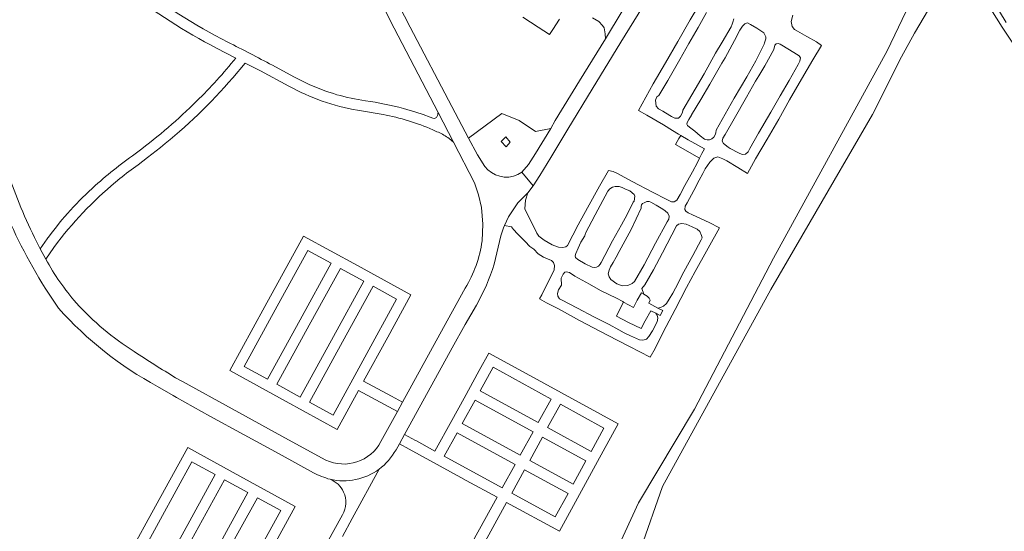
# Model space of a CAD drawing. Extents: x 152825 to 164088, y 457113 to 463005.
# Tile 7 of 256: x 154191 to 154423, y 459560 to 459681. Entities that reach past the tile are written whole.
import ezdxf

# ---------------------------------------------------------------- set-up
doc = ezdxf.new("R2010")
doc.units = 0
doc.header["$LTSCALE"] = 0.5
for name, color, linetype, lineweight in [('B-PV-VH-GESLOTENVERHARDING_ASFALT-GV', 251, 'CONTINUOUS', 18), ('B-PV-VH-HALFVERHARDING-GV', 251, 'CONTINUOUS', 18), ('B-PV-VH-HALFVERHARDING_GRIND-GV', 251, 'CONTINUOUS', 18), ('B-PV-VH-HALFVERHARDING_SCHELP-GV', 251, 'CONTINUOUS', 18), ('B-PV-VH-ONVERHARD_ZAND-GV', 251, 'CONTINUOUS', 18)]:
    doc.layers.add(name, color=color, linetype=linetype, lineweight=lineweight)

msp = doc.modelspace()

# ---------------------------------------------------------------- linework, layer by layer
at = {"layer": 'B-PV-VH-GESLOTENVERHARDING_ASFALT-GV', "flags": 128}
for points in [[(154302.508, 459623.367), (154304.05, 459630.057), (154304.638, 459631.964), (154304.901, 459632.509), (154305.877, 459634.533), (154308.036, 459637.806), (154310.414, 459640.152), (154311.652, 459641.802), (154308.993, 459645.032), (154308.051, 459644.485), (154307.028, 459644.107), (154305.956, 459643.912), (154304.866, 459643.904), (154303.806, 459644.079), (154302.791, 459644.432), (154301.851, 459644.952), (154301.012, 459645.624), (154300.3, 459646.429), (154298.529, 459649.126), (154296.427, 459653.046), (154292.478, 459660.581), (154282.684, 459679.266), (154275.912, 459692.449)], [(154274.248, 459688.298), (154278.907, 459679.002), (154289.28, 459659.113), (154292.863, 459652.166), (154297.806, 459642.581), (154298.796, 459639.699), (154299.46, 459636.724), (154299.822, 459632.788), (154299.614, 459628.84)], [(154332.64, 459683.009), (154328.709, 459676.513), (154322.617, 459666.618), (154316.895, 459657.247), (154315.81, 459655.344), (154312.211, 459649.432), (154310.6, 459646.896), (154308.993, 459645.032), (154311.652, 459641.802), (154313.263, 459644.239), (154315.834, 459648.479), (154319.845, 459655.205), (154325.611, 459664.653), (154332.366, 459675.761), (154338.444, 459685.636)], [(154196.732, 459624.539), (154195.408, 459626.968), (154194.048, 459629.641)], [(154295.642, 459617.705), (154289.667, 459606.811), (154280.883, 459590.825), (154279.695, 459588.637), (154275.781, 459581.491)], [(154279.329, 459579.553), (154280.126, 459580.981), (154281.318, 459583.174), (154287.751, 459594.867), (154292.572, 459603.661), (154295.643, 459609.136), (154298.271, 459613.676)], [(154262.744, 459577.142), (154253.967, 459581.945), (154240.713, 459589.217), (154228.968, 459595.667), (154227.351, 459596.583)], [(154223.071, 459594.533), (154226.8, 459592.363), (154227.556, 459591.923), (154235.45, 459587.533), (154243.514, 459583.115), (154251.759, 459578.613), (154259.902, 459574.172)]]:
    msp.add_lwpolyline(points, dxfattribs=at)
at = {"layer": 'B-PV-VH-GESLOTENVERHARDING_ASFALT-GV'}
for points in [[(154181.026, 459654.376, 0.0911858), (154199.748, 459612.945)], [(154194.048, 459629.641, -0.0337379), (154187.452, 459646.008)], [(154299.614, 459628.84, -0.1039943), (154295.642, 459617.705)], [(154203.909, 459614.199, -0.0540618), (154196.732, 459624.539)], [(154298.271, 459613.676, 0.0541537), (154302.508, 459623.367)], [(154217.557, 459602.763, -0.0657807), (154203.909, 459614.199)], [(154199.748, 459612.945, 0.086806), (154223.071, 459594.533)], [(154227.351, 459596.583, -0.0116428), (154217.557, 459602.763)], [(154275.781, 459581.491, -0.397561), (154262.744, 459577.142)], [(154275.346, 459574.985, 0.0943733), (154279.329, 459579.553)], [(154263.766, 459572.612, 0.2173611), (154275.346, 459574.985)], [(154259.902, 459574.172, 0.0574869), (154263.766, 459572.612)]]:
    msp.add_lwpolyline(points, format="xyb", dxfattribs=at)
at = {"layer": 'B-PV-VH-HALFVERHARDING-GV', "flags": 128}
for points in [[(154315.81, 459655.344), (154312.205, 459654.659), (154308.4, 459657.225), (154304.271, 459658.86), (154296.427, 459653.046), (154298.529, 459649.126), (154300.3, 459646.429), (154301.012, 459645.624), (154301.851, 459644.952), (154302.791, 459644.432), (154303.806, 459644.079), (154304.866, 459643.904), (154305.956, 459643.912), (154307.028, 459644.107), (154308.051, 459644.485), (154308.993, 459645.032), (154310.6, 459646.896), (154312.211, 459649.432)], [(154305.244, 459653.382), (154306.214, 459652.095), (154305.278, 459651.028), (154304.097, 459652.261)]]:
    msp.add_lwpolyline(points, close=True, dxfattribs=at)
at = {"layer": 'B-PV-VH-HALFVERHARDING_GRIND-GV'}
for points in [[(154239.644, 459675.734, -0.0449303), (154217.258, 459689.896)], [(154215.728, 459687.925, 0.0449226), (154236.96, 459674.339)], [(154250.175, 459670.265, 0.0088584), (154239.644, 459675.734)], [(154241.544, 459671.985, -0.0289054), (154232.311, 459661.807)], [(154223.761, 459650.864, 0.0456033), (154240.831, 459667.3)], [(154262.96, 459664.109, -0.0411882), (154255.258, 459667.544)], [(154254.083, 459665.353, 0.084433), (154270.272, 459659.676)], [(154269.551, 459662.318, -0.032283), (154262.96, 459664.109)], [(154232.311, 459661.807, -0.0325042), (154218.471, 459649.865)], [(154281.106, 459660.094, 0.0333505), (154272.141, 459661.865)], [(154276.262, 459658.653, -0.0578482), (154287.999, 459655.052)], [(154288.997, 459658.236, -0.4295965), (154288.006, 459657.79)], [(154289.28, 459659.113, -0.0466735), (154288.997, 459658.236)], [(154287.999, 459655.052, -0.0074662), (154289.311, 459654.456)], [(154289.311, 459654.456, -0.0707166), (154291.858, 459652.974)], [(154218.471, 459649.865, 0.0293438), (154208.404, 459641.899)], [(154214.195, 459643.529, -0.021478), (154218.492, 459646.817)], [(154208.404, 459641.899, 0.0492835), (154197.357, 459629.754)], [(154199.523, 459628.492, -0.0600832), (154214.195, 459643.529)], [(154337.157, 459636.601, -0.4097984), (154337.816, 459637.843)], [(154275.346, 459574.985, -0.2173611), (154263.766, 459572.612)], [(154266.978, 459569.609, -0.2450874), (154266.704, 459564.264)]]:
    msp.add_lwpolyline(points, format="xyb", dxfattribs=at)
at = {"layer": 'B-PV-VH-HALFVERHARDING_GRIND-GV', "flags": 128}
for points in [[(154350.709, 459684.409), (154348.698, 459680.955), (154345.771, 459675.881), (154342.89, 459670.857), (154339.974, 459665.887), (154336.479, 459659.64), (154338.511, 459658.526), (154342.412, 459656.222), (154344.543, 459654.918), (154345.929, 459654.048), (154346.487, 459653.739), (154348.253, 459652.721), (154352.083, 459650.523), (154351.477, 459649.439), (154350.902, 459648.34), (154350.422, 459647.314), (154349.22, 459645.129), (154347.43, 459641.902), (154346.315, 459639.773), (154345.517, 459638.464), (154344.941, 459638.072), (154344.297, 459638.021), (154343.788, 459638.268), (154343.163, 459638.597), (154339.802, 459640.334), (154335.014, 459642.845), (154331.416, 459644.785), (154330.53, 459645.195), (154329.41, 459645.478), (154327.344, 459641.746), (154324.467, 459636.62), (154322.27, 459632.605), (154319.733, 459627.777), (154319.379, 459627.444), (154318.699, 459627.252), (154317.62, 459627.38), (154316.149, 459627.913), (154314.289, 459629.047), (154312.985, 459629.951), (154312.558, 459630.63), (154309.676, 459636.389), (154309.904, 459638.487), (154310.414, 459640.152), (154308.036, 459637.806), (154305.877, 459634.533), (154304.901, 459632.509), (154306.569, 459632.151), (154307.01, 459631.513), (154307.968, 459630.547), (154309.778, 459628.665), (154310.87, 459627.522), (154311.805, 459626.901), (154312.82, 459625.803), (154314.116, 459624.973), (154315.032, 459624.649), (154315.984, 459624.228), (154316.496, 459623.719), (154316.726, 459623.056), (154316.616, 459622.008), (154316.187, 459621.034), (154314.87, 459618.531), (154313.709, 459616.106), (154313.169, 459615.164), (154314.8, 459614.213), (154317.609, 459612.805), (154322.605, 459610.058), (154329.177, 459606.59), (154334.366, 459603.903), (154339.227, 459601.437), (154340.41, 459603.474), (154342.352, 459607.315), (154345.133, 459612.655), (154347.83, 459617.876), (154349.912, 459621.604), (154355.585, 459631.948), (154353.176, 459633.182), (154349.247, 459635.022), (154348.245, 459635.469), (154347.698, 459635.897), (154347.416, 459636.259), (154347.489, 459637.024), (154347.999, 459637.81), (154349.558, 459640.713), (154350.817, 459643.173), (154351.685, 459644.752), (154352.235, 459645.835), (154353.306, 459647.442), (154354.297, 459648.339), (154355.222, 459648.665), (154356.364, 459648.232), (154357.381, 459647.708), (154359.957, 459646.169), (154362.209, 459644.767), (154364.143, 459648.196), (154366.875, 459652.86), (154369.572, 459657.557), (154372.097, 459662.15), (154374.941, 459666.962), (154377.635, 459671.536), (154379.644, 459674.935), (154378.464, 459675.801), (154376.25, 459677.04), (154373.989, 459678.302), (154373.274, 459678.72), (154372.723, 459679.398), (154372.53, 459680.633), (154372.924, 459682.112)], [(154309.21, 459681.62), (154312.838, 459679.255), (154315.513, 459677.558), (154316.335, 459678.69), (154317.877, 459681.128)], [(154325.682, 459681.44), (154327.185, 459680.596), (154328.048, 459679.672), (154328.424, 459679.086), (154328.652, 459677.667), (154328.709, 459676.513), (154332.64, 459683.009)], [(154358.962, 459681.241), (154358.777, 459680.463), (154358.573, 459679.929), (154358.399, 459679.329), (154356.222, 459675.727), (154354.688, 459673.094), (154352.015, 459668.279), (154349.068, 459663.309), (154346.935, 459659.669), (154346.867, 459659.146), (154346.417, 459658.27), (154345.968, 459657.791), (154345.046, 459657.815), (154344.321, 459658.195), (154342.848, 459659.062), (154342.254, 459659.477), (154341.257, 459660.036), (154340.693, 459660.66), (154340.507, 459662.014), (154340.831, 459662.831), (154341.288, 459663.134), (154343.432, 459666.679), (154346.265, 459671.615), (154348.365, 459675.392), (154350.605, 459679.216), (154352.586, 459682.714)], [(154236.96, 459674.339), (154241.544, 459671.985)], [(154240.831, 459667.3), (154243.79, 459670.806), (154247.35, 459668.967), (154254.083, 459665.353)], [(154255.258, 459667.544), (154250.175, 459670.265)], [(154272.141, 459661.865), (154269.551, 459662.318)], [(154270.272, 459659.676), (154276.262, 459658.653)], [(154288.006, 459657.79), (154287.352, 459658.039), (154285.744, 459658.638), (154284.007, 459659.249), (154281.106, 459660.094)], [(154291.858, 459652.974), (154292.863, 459652.166), (154289.28, 459659.113)], [(154218.492, 459646.817), (154220.721, 459648.494), (154223.761, 459650.864)], [(154337.816, 459637.843), (154338.505, 459638.118), (154338.99, 459638.139), (154339.441, 459638.003), (154340.65, 459637.244), (154342.263, 459636.309), (154342.775, 459635.964), (154343.418, 459635.382), (154343.71, 459634.697), (154343.696, 459633.976), (154343.298, 459633.334), (154340.491, 459628.297), (154337.815, 459623.223), (154335.583, 459619.263), (154335.014, 459618.765), (154334.015, 459618.32), (154332.633, 459618.265), (154331.42, 459618.725), (154330.014, 459619.712), (154329.574, 459620.375), (154329.379, 459621.074), (154329.589, 459621.92), (154329.926, 459622.721), (154330.555, 459623.77), (154331.237, 459624.992), (154331.919, 459626.329), (154334.757, 459631.543), (154337.157, 459636.601)], [(154197.357, 459629.754), (154197.205, 459629.55), (154197.055, 459629.346), (154195.408, 459626.968), (154196.732, 459624.539), (154198.673, 459627.289), (154199.523, 459628.492)], [(154299.384, 459556.211), (154305.395, 459567.159), (154317.854, 459560.377), (154326.871, 459576.8), (154331.744, 459585.691), (154318.368, 459593.007), (154310.047, 459597.571), (154301.213, 459602.401), (154298.946, 459598.26), (154295.381, 459591.743), (154292.501, 459586.506), (154288.521, 459579.262), (154284.127, 459581.653), (154283.956, 459581.746), (154281.318, 459583.174), (154280.126, 459580.981), (154282.465, 459579.706), (154287.305, 459577.08), (154294.618, 459573.064), (154295.912, 459572.355), (154303.172, 459568.38), (154297.403, 459557.863)], [(154247.356, 459551.278), (154255.527, 459566.224), (154242.487, 459573.374), (154230.207, 459580.098), (154221.753, 459564.701), (154212.818, 459548.368)], [(154266.704, 459559.144), (154269.028, 459563.367), (154275.346, 459574.985)], [(154263.766, 459572.612), (154264.283, 459572.387), (154264.775, 459572.112), (154265.238, 459571.791), (154265.668, 459571.427), (154266.06, 459571.023), (154266.412, 459570.582), (154266.719, 459570.109), (154266.978, 459569.609)], [(154266.704, 459564.264), (154257.281, 459547.161)]]:
    msp.add_lwpolyline(points, dxfattribs=at)
for points in [[(154354.829, 459654.996), (154354.779, 459654.356), (154354.626, 459653.836), (154354.249, 459653.306), (154353.834, 459652.914), (154353.289, 459652.676), (154352.736, 459652.649), (154352.096, 459652.849), (154351.077, 459653.663), (154349.77, 459654.767), (154348.508, 459655.659), (154348.045, 459656.039), (154347.911, 459656.389), (154348.011, 459656.763), (154348.422, 459657.514), (154349.011, 459658.534), (154349.036, 459658.575), (154351.25, 459662.172), (154353.316, 459665.854), (154356.159, 459670.755), (154356.953, 459672.004), (154359.18, 459676.137), (154360.401, 459678.53), (154361.003, 459679.475), (154361.578, 459680.019), (154362.221, 459680.256), (154362.947, 459679.877), (154364.386, 459679.03), (154366.045, 459677.904), (154366.556, 459677), (154366.557, 459676.509), (154366.19, 459675.579), (154366.143, 459675.215), (154364.168, 459671.343), (154362.025, 459667.515), (154359.101, 459662.549), (154356.96, 459658.737)], [(154368.452, 459673.963), (154368.66, 459675.015), (154368.989, 459675.355), (154369.455, 459675.409), (154369.931, 459675.272), (154372.094, 459673.937), (154373.792, 459672.854), (154374.39, 459672.47), (154374.679, 459672.024), (154374.561, 459671.264), (154374.157, 459670.461), (154372.072, 459666.682), (154369.906, 459663.058), (154367.757, 459659.214), (154364.847, 459654.222), (154362.756, 459650.663), (154362.367, 459649.843), (154361.786, 459649.339), (154360.971, 459649.247), (154360.065, 459649.599), (154358.118, 459650.67), (154357.677, 459650.961), (154356.538, 459651.808), (154356.245, 459652.339), (154356.416, 459653.085), (154356.934, 459653.911), (154359.109, 459657.634), (154361.996, 459662.738), (154364.112, 459666.493), (154364.876, 459667.749), (154366.295, 459670.167)], [(154350.902, 459648.34), (154351.477, 459649.439), (154352.083, 459650.523), (154348.253, 459652.721), (154346.487, 459653.739), (154346.058, 459653.012), (154345.262, 459651.557)], [(154335.285, 459637.952), (154333.828, 459635.083), (154332.529, 459632.648), (154330.401, 459628.825), (154327.727, 459623.746), (154327.479, 459623.321), (154327.119, 459622.901), (154326.612, 459622.628), (154326.144, 459622.584), (154325.616, 459622.627), (154323.913, 459623.434), (154322.218, 459624.449), (154321.668, 459624.897), (154321.581, 459625.297), (154321.757, 459625.861), (154322.255, 459627.164), (154322.923, 459628.553), (154323.848, 459630.059), (154323.991, 459630.698), (154326.266, 459635.026), (154329.256, 459640.613), (154329.742, 459641.158), (154330.354, 459641.512), (154331.039, 459641.715), (154331.975, 459641.711), (154332.652, 459641.435), (154333.464, 459641.067), (154334.442, 459640.616), (154335.518, 459639.82), (154335.639, 459639.393), (154335.483, 459638.251)], [(154338.033, 459618.453), (154340.064, 459622.026), (154342.148, 459626.007), (154345.508, 459632.398), (154345.968, 459632.816), (154346.743, 459632.93), (154347.786, 459632.807), (154349.15, 459632.176), (154350.351, 459631.58), (154350.957, 459631.052), (154351.34, 459630.123), (154351.544, 459629.572), (154351.254, 459629.101), (154349.341, 459625.439), (154347.234, 459621.528), (154345.205, 459617.69), (154344.6, 459616.541), (154343.78, 459615.087), (154343.141, 459614.108), (154342.423, 459613.486), (154341.719, 459613.171), (154341.102, 459612.995), (154342.267, 459612.424), (154341.609, 459611.215), (154340.58, 459611.771), (154340.885, 459611.289), (154341.101, 459610.629), (154340.927, 459609.725), (154339.777, 459607.613), (154338.984, 459606.306), (154338.412, 459605.671), (154337.513, 459605.465), (154336.725, 459605.53), (154334.613, 459606.435), (154333.12, 459607.198), (154331.846, 459607.858), (154329.567, 459609.113), (154325.965, 459610.915), (154322.166, 459612.996), (154318.343, 459614.933), (154317.855, 459615.216), (154317.501, 459615.838), (154317.373, 459616.445), (154317.638, 459617.277), (154318.339, 459618.436), (154318.295, 459620.06), (154318.748, 459620.998), (154319.131, 459621.442), (154319.477, 459621.57), (154320.213, 459621.364), (154321.525, 459620.491), (154324.96, 459618.666), (154327.58, 459617.182), (154331.35, 459615.347), (154332.812, 459614.584), (154332.965, 459614.357), (154335.314, 459613.147), (154336.235, 459614.834), (154337.203, 459616.583), (154337.808, 459616.275), (154337.27, 459617.6)], [(154279.695, 459588.637), (154280.883, 459590.825), (154278.239, 459592.244), (154271.682, 459595.763), (154277.392, 459606.142), (154282.862, 459616.125), (154270.281, 459623.015), (154257.544, 459629.992), (154248.387, 459613.333), (154240.109, 459598.253), (154253.407, 459590.964), (154265.47, 459584.329), (154270.479, 459593.55)], [(154258.544, 459626.612), (154264.022, 459623.575), (154256.706, 459610.228), (154249.018, 459596.237), (154243.501, 459599.245), (154251.266, 459613.421)], [(154258.868, 459608.991), (154266.21, 459622.373), (154271.745, 459619.329), (154264.601, 459606.317), (154256.733, 459591.987), (154251.217, 459595.034)], [(154264.488, 459587.73), (154258.922, 459590.799), (154266.728, 459605.027), (154273.924, 459618.15), (154279.469, 459615.095)], [(154341.102, 459612.995), (154338.94, 459614.173), (154339.273, 459614.897), (154338.996, 459615.347), (154338.554, 459615.843), (154337.808, 459616.275), (154337.203, 459616.583), (154336.235, 459614.834), (154335.314, 459613.147), (154332.965, 459614.357), (154332.114, 459612.708), (154331.337, 459611.092), (154334.168, 459609.608), (154337.134, 459608.154), (154338.116, 459609.974), (154339.406, 459612.385), (154340.58, 459611.771), (154341.609, 459611.215), (154342.267, 459612.424)], [(154299.19, 459593.48), (154302.23, 459599.024), (154315.886, 459591.527), (154312.85, 459586.007)], [(154297.985, 459591.269), (154311.66, 459583.819), (154308.605, 459578.282), (154294.962, 459585.77)], [(154325.339, 459579.174), (154315.085, 459584.799), (154318.114, 459590.318), (154328.353, 459584.707)], [(154307.411, 459576.085), (154304.392, 459570.576), (154290.724, 459578.05), (154293.744, 459583.572)], [(154324.128, 459576.992), (154321.099, 459571.459), (154310.856, 459577.078), (154313.87, 459582.586)], [(154236.669, 459573.705), (154228.915, 459559.515), (154221.704, 459546.367), (154216.212, 459549.383), (154223.762, 459563.212), (154231.146, 459576.711), (154231.721, 459576.409)], [(154316.893, 459563.752), (154306.648, 459569.355), (154309.635, 459574.851), (154319.892, 459569.263)], [(154223.912, 459545.166), (154231.118, 459558.332), (154238.898, 459572.496), (154244.368, 459569.47), (154236.613, 459555.264), (154229.411, 459542.122)], [(154238.606, 459553.662), (154246.626, 459568.266), (154252.148, 459565.226), (154243.978, 459550.377), (154237.128, 459537.898), (154231.641, 459540.927)]]:
    msp.add_lwpolyline(points, close=True, dxfattribs=at)
at = {"layer": 'B-PV-VH-HALFVERHARDING_SCHELP-GV', "flags": 128}
msp.add_lwpolyline([(154423.198, 459680.366), (154420.056, 459685.569), (154418.118, 459690.694), (154417.557, 459692.04), (154415.279, 459696.433), (154414.15, 459698.807), (154413.346, 459700.701), (154411.735, 459697.346), (154416.423, 459690.087), (154418.654, 459685.017), (154422.249, 459679.23), (154436.137, 459658.48)], dxfattribs=at)
at = {"layer": 'B-PV-VH-ONVERHARD_ZAND-GV', "flags": 128}
for points in [[(154553.027, 459833.159), (154498.328, 459798.418), (154475.273, 459779.255), (154450.766, 459753.546), (154430.683, 459727.727), (154417.486, 459710.277), (154416.12, 459711.24), (154431.116, 459730.454), (154429.659, 459731.422), (154419.41, 459718.2), (154411.102, 459707.121), (154395.182, 459673.713), (154368.367, 459624.795), (154349.702, 459589.116), (154336.531, 459567.095), (154328.89, 459550.466)], [(154337.065, 459556.274), (154342.191, 459570.933), (154367.723, 459617.368), (154376.983, 459633.375), (154391.668, 459658.643), (154398.547, 459672.269), (154401.59, 459677.825), (154406.929, 459686.983), (154407.464, 459687.9), (154411.735, 459697.346), (154413.346, 459700.701), (154414.508, 459703.123), (154415.821, 459704.874), (154428.518, 459722.451), (154452.638, 459752.107), (154477.146, 459777.816), (154500.201, 459796.979), (154554.9, 459831.72)]]:
    msp.add_lwpolyline(points, dxfattribs=at)
msp.add_lwpolyline([(154305.244, 459653.382), (154304.097, 459652.261), (154305.278, 459651.028), (154306.214, 459652.095)], close=True, dxfattribs=at)

doc.saveas('drawing.dxf')
